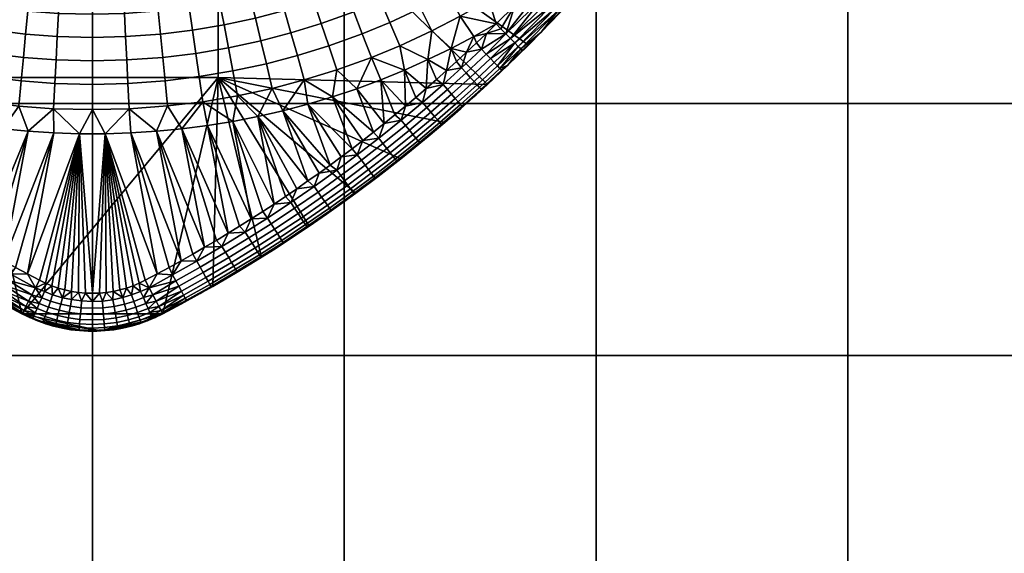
# Model space of a CAD drawing. Header units: millimetres. Extents: x -400 to 400, y -400 to 400.
# Tile 166 of 210: x -6 to 72, y 204 to 246. Entities that reach past the tile are written whole.
import ezdxf

# ---------------------------------------------------------------- set-up
doc = ezdxf.new("R2010")
doc.units = ezdxf.units.MM
doc.header["$MEASUREMENT"] = 0
doc.layers.add('Predefinito', color=7, linetype='Continuous')

msp = doc.modelspace()

# ---------------------------------------------------------------- meshes
at = {"layer": 'Predefinito'}
mesh = msp.add_polyface(dxfattribs=at)
corners = [(-19.95, 219.45, 488), (0, 219.45, 488), (0, 199.5, 488), (-19.95, 199.5, 488), (-19.95, 239.4, 488), (0, 239.4, 488), (-19.95, 259.35, 488), (0, 259.35, 488), (-19.95, 279.3, 488), (0, 279.3, 488), (-19.95, 299.25, 488), (0, 299.25, 488), (-39.9, 219.45, 488), (-39.9, 199.5, 488), (-39.9, 239.4, 488), (-39.9, 259.35, 488), (-39.9, 279.3, 488), (-39.9, 299.25, 488), (-59.85, 219.45, 488), (-59.85, 199.5, 488), (-59.85, 239.4, 488), (-59.85, 259.35, 488), (-59.85, 279.3, 488), (-59.85, 299.25, 488), (-79.8, 239.4, 488), (-79.8, 219.45, 488), (-79.8, 259.35, 488), (-79.8, 279.3, 488), (-79.8, 299.25, 488), (-19.95, 219.45, 500), (-19.95, 199.5, 500), (0, 199.5, 500), (0, 219.45, 500), (-19.95, 239.4, 500), (0, 239.4, 500), (-19.95, 259.35, 500), (0, 259.35, 500), (-19.95, 279.3, 500), (0, 279.3, 500), (-19.95, 299.25, 500), (0, 299.25, 500), (-39.9, 219.45, 500), (-39.9, 199.5, 500), (-39.9, 239.4, 500), (-39.9, 259.35, 500), (-39.9, 279.3, 500), (-39.9, 299.25, 500), (-59.85, 219.45, 500), (-59.85, 199.5, 500), (-59.85, 239.4, 500), (-59.85, 259.35, 500), (-59.85, 279.3, 500), (-59.85, 299.25, 500), (-79.8, 219.45, 500), (-79.8, 199.5, 500), (-79.8, 239.4, 500), (-79.8, 259.35, 500), (-79.8, 279.3, 500), (-79.8, 299.25, 500)]
mesh.append_faces([[corners[k] for k in face] for face in [(0, 1, 2, 3), (4, 5, 1, 0), (6, 7, 5, 4), (8, 9, 7, 6), (10, 11, 9, 8), (12, 0, 3, 13), (14, 4, 0, 12), (15, 6, 4, 14), (16, 8, 6, 15), (17, 10, 8, 16), (18, 12, 13, 19), (20, 14, 12, 18), (21, 15, 14, 20), (22, 16, 15, 21), (23, 17, 16, 22), (24, 20, 18, 25), (26, 21, 20, 24), (27, 22, 21, 26), (28, 23, 22, 27), (29, 30, 31, 32), (33, 29, 32, 34), (35, 33, 34, 36), (37, 35, 36, 38), (39, 37, 38, 40), (41, 42, 30, 29), (43, 41, 29, 33), (44, 43, 33, 35), (45, 44, 35, 37), (46, 45, 37, 39), (47, 48, 42, 41), (49, 47, 41, 43), (50, 49, 43, 44), (51, 50, 44, 45), (52, 51, 45, 46), (53, 54, 48, 47), (55, 53, 47, 49), (56, 55, 49, 50), (57, 56, 50, 51), (58, 57, 51, 52)]])
mesh = msp.add_polyface(dxfattribs=at)
corners = [(79.8, 219.45, 488), (99.75, 219.45, 488), (99.75, 199.5, 488), (79.8, 199.5, 488), (59.85, 219.45, 488), (59.85, 199.5, 488), (59.85, 239.4, 488), (79.8, 239.4, 488), (59.85, 259.35, 488), (79.8, 259.35, 488), (59.85, 279.3, 488), (79.8, 279.3, 488), (59.85, 299.25, 488), (79.8, 299.25, 488), (39.9, 219.45, 488), (39.9, 199.5, 488), (39.9, 239.4, 488), (39.9, 259.35, 488), (39.9, 279.3, 488), (39.9, 299.25, 488), (19.95, 219.45, 488), (19.95, 199.5, 488), (19.95, 239.4, 488), (19.95, 259.35, 488), (19.95, 279.3, 488), (19.95, 299.25, 488), (0, 219.45, 488), (0, 199.5, 488), (0, 239.4, 488), (0, 259.35, 488), (0, 279.3, 488), (0, 299.25, 488), (59.85, 219.45, 500), (59.85, 199.5, 500), (79.8, 199.5, 500), (79.8, 219.45, 500), (59.85, 239.4, 500), (79.8, 239.4, 500), (59.85, 259.35, 500), (79.8, 259.35, 500), (59.85, 279.3, 500), (79.8, 279.3, 500), (59.85, 299.25, 500), (79.8, 299.25, 500), (39.9, 219.45, 500), (39.9, 199.5, 500), (39.9, 239.4, 500), (39.9, 259.35, 500), (39.9, 279.3, 500), (39.9, 299.25, 500), (19.95, 219.45, 500), (19.95, 199.5, 500), (19.95, 239.4, 500), (19.95, 259.35, 500), (19.95, 279.3, 500), (0, 219.45, 500), (0, 199.5, 500), (0, 239.4, 500), (0, 259.35, 500), (0, 279.3, 500)]
mesh.append_faces([[corners[k] for k in face] for face in [(0, 1, 2, 3), (4, 0, 3, 5), (6, 7, 0, 4), (8, 9, 7, 6), (10, 11, 9, 8), (12, 13, 11, 10), (14, 4, 5, 15), (16, 6, 4, 14), (17, 8, 6, 16), (18, 10, 8, 17), (19, 12, 10, 18), (20, 14, 15, 21), (22, 16, 14, 20), (23, 17, 16, 22), (24, 18, 17, 23), (25, 19, 18, 24), (26, 20, 21, 27), (28, 22, 20, 26), (29, 23, 22, 28), (30, 24, 23, 29), (31, 25, 24, 30), (32, 33, 34, 35), (36, 32, 35, 37), (38, 36, 37, 39), (40, 38, 39, 41), (42, 40, 41, 43), (44, 45, 33, 32), (46, 44, 32, 36), (47, 46, 36, 38), (48, 47, 38, 40), (49, 48, 40, 42), (50, 51, 45, 44), (52, 50, 44, 46), (53, 52, 46, 47), (54, 53, 47, 48), (55, 56, 51, 50), (57, 55, 50, 52), (58, 57, 52, 53), (59, 58, 53, 54)]])
mesh = msp.add_polyface(dxfattribs=at)
corners = [(-7.749, 247.044, 474.798), (-8.014, 245.231, 475.223), (-10.441, 245.641, 475.223), (-10.095, 247.441, 474.798), (-7.484, 248.854, 474.278), (-9.75, 249.237, 474.278), (-7.235, 250.553, 473.697), (-9.426, 250.924, 473.697), (-5.644, 241.196, 475.797), (-5.835, 239.2, 475.951), (-8.843, 239.564, 475.951), (-8.553, 241.549, 475.797), (-5.465, 243.053, 475.556), (-8.283, 243.394, 475.556), (-5.288, 244.901, 475.223), (-5.113, 246.725, 474.798), (-4.938, 248.546, 474.278), (-4.774, 250.255, 473.697), (-4.611, 251.959, 473.025), (-6.987, 252.247, 473.025), (-2.969, 241.001, 475.797), (-3.069, 238.998, 475.951), (-2.875, 242.864, 475.556), (-2.782, 244.717, 475.223), (-2.69, 246.548, 474.798), (-2.598, 248.375, 474.278), (-2.511, 250.09, 473.697), (-2.425, 251.799, 473.025), (0, 240.926, 475.797), (0, 238.921, 475.951), (0, 242.791, 475.556), (0, 244.647, 475.223), (0, 246.481, 474.798), (0, 248.309, 474.278), (0, 250.027, 473.697), (0, 251.738, 473.025), (-9.114, 237.663, 476), (-7.099, 237.401, 476), (-5.076, 237.205, 476), (-3.048, 237.074, 476), (-1.016, 237.008, 476), (1.016, 237.008, 476), (2.902, 238.99, 475.951), (-1.016, 237.008, 476), (-5.135, 225.908, 476), (-3.048, 237.074, 476), (-7.023, 226.945, 476), (-5.076, 237.205, 476), (-8.894, 228.017, 476), (-7.099, 237.401, 476), (-10.747, 229.125, 476), (-9.114, 237.663, 476), (9.97, 261.557, 488), (-9.97, 261.557, 488), (-9.97, 241.465, 488), (9.97, 241.465, 488)]
mesh.append_faces([[corners[k] for k in face] for face in [(0, 1, 2, 3), (4, 0, 3, 5), (6, 4, 5, 7), (8, 9, 10, 11), (12, 8, 11, 13), (14, 12, 13, 1), (15, 14, 1, 0), (16, 15, 0, 4), (17, 16, 4, 6), (18, 17, 6, 19), (20, 21, 9, 8), (22, 20, 8, 12), (23, 22, 12, 14), (24, 23, 14, 15), (25, 24, 15, 16), (26, 25, 16, 17), (27, 26, 17, 18), (28, 29, 21, 20), (30, 28, 20, 22), (31, 30, 22, 23), (32, 31, 23, 24), (33, 32, 24, 25), (34, 33, 25, 26), (35, 34, 26, 27), (36, 10, 37, 37), (37, 9, 38, 38), (38, 21, 39, 39), (39, 21, 40, 40), (40, 29, 41, 41), (9, 37, 10, 10), (21, 38, 9, 9), (29, 40, 21, 21), (42, 41, 29, 29), (43, 44, 45, 45), (45, 46, 47, 47), (47, 48, 49, 49), (49, 50, 51, 51), (52, 53, 54, 55)]])
mesh = msp.add_polyface(dxfattribs=at)
corners = [(20.697, 246.667, 475.556), (21.372, 244.928, 475.797), (18.725, 243.972, 475.797), (18.133, 245.741, 475.556), (20.026, 248.397, 475.223), (17.545, 247.502, 475.223), (23.56, 245.828, 475.797), (24.36, 243.988, 475.951), (22.098, 243.058, 475.951), (22.816, 247.538, 475.556), (22.076, 249.24, 475.223), (21.345, 250.921, 474.798), (19.363, 250.106, 474.798), (20.616, 252.598, 474.278), (18.701, 251.811, 474.278), (19.931, 254.173, 473.697), (18.08, 253.412, 473.697), (19.248, 255.743, 473.025), (17.46, 255.008, 473.025), (25.999, 246.955, 475.797), (26.882, 245.154, 475.951), (25.178, 248.63, 475.556), (24.361, 250.297, 475.223), (23.555, 251.943, 474.798), (22.75, 253.585, 474.278), (21.994, 255.127, 473.697), (21.241, 256.664, 473.025), (20.536, 258.101, 472.308), (18.61, 257.21, 472.308), (28.184, 248.083, 475.797), (29.141, 246.32, 475.951), (27.294, 249.722, 475.556), (26.409, 251.353, 475.223), (25.534, 252.964, 474.798), (24.662, 254.572, 474.278), (23.842, 256.081, 473.697), (23.026, 257.585, 473.025), (29.423, 250.937, 475.556), (30.382, 249.338, 475.797), (28.468, 252.529, 475.223), (27.525, 254.101, 474.798), (26.585, 255.67, 474.278), (25.701, 257.143, 473.697), (24.821, 258.61, 473.025), (29.407, 255.284, 474.798), (30.414, 253.752, 475.223), (28.402, 256.812, 474.278), (27.458, 258.247, 473.697), (28.409, 243.769, 476), (31.285, 240.908, 488), (34.536, 244.032, 488), (9.97, 261.557, 488), (37.668, 247.276, 488), (40.676, 250.635, 488), (9.97, 241.465, 488)]
mesh.append_faces([[corners[k] for k in face] for face in [(0, 1, 2, 3), (4, 0, 3, 5), (6, 7, 8, 1), (9, 6, 1, 0), (10, 9, 0, 4), (11, 10, 4, 12), (13, 11, 12, 14), (15, 13, 14, 16), (17, 15, 16, 18), (19, 20, 7, 6), (21, 19, 6, 9), (22, 21, 9, 10), (23, 22, 10, 11), (24, 23, 11, 13), (25, 24, 13, 15), (26, 25, 15, 17), (27, 26, 17, 28), (29, 30, 20, 19), (31, 29, 19, 21), (32, 31, 21, 22), (33, 32, 22, 23), (34, 33, 23, 24), (35, 34, 24, 25), (36, 35, 25, 26), (37, 38, 29, 31), (39, 37, 31, 32), (40, 39, 32, 33), (41, 40, 33, 34), (42, 41, 34, 35), (43, 42, 35, 36), (44, 45, 39, 40), (46, 44, 40, 41), (47, 46, 41, 42), (30, 48, 20, 20), (49, 50, 51, 51), (50, 52, 51, 51), (52, 53, 51, 51), (51, 54, 49, 49)]])
mesh = msp.add_polyface(dxfattribs=at)
corners = [(2.719, 242.856, 475.556), (2.807, 240.993, 475.797), (0, 240.926, 475.797), (0, 242.791, 475.556), (2.63, 244.71, 475.223), (0, 244.647, 475.223), (2.543, 246.541, 474.798), (0, 246.481, 474.798), (2.456, 248.368, 474.278), (0, 248.309, 474.278), (2.375, 250.083, 473.697), (0, 250.027, 473.697), (2.293, 251.793, 473.025), (0, 251.738, 473.025), (2.217, 253.391, 472.308), (0, 253.339, 472.308), (2.14, 255.016, 471.485), (0, 254.965, 471.485), (2.072, 256.456, 470.671), (0, 256.407, 470.671), (5.581, 243.064, 475.556), (5.763, 241.208, 475.797), (5.4, 244.912, 475.223), (5.221, 246.736, 474.798), (5.043, 248.556, 474.278), (4.875, 250.265, 473.697), (4.708, 251.969, 473.025), (4.552, 253.561, 472.308), (4.394, 255.18, 471.485), (4.253, 256.615, 470.671), (8.452, 241.534, 475.797), (8.739, 239.549, 475.951), (5.959, 239.212, 475.951), (8.185, 243.38, 475.556), (7.919, 245.217, 475.223), (7.657, 247.031, 474.798), (7.395, 248.841, 474.278), (7.15, 250.541, 473.697), (6.905, 252.235, 473.025), (6.676, 253.819, 472.308), (6.443, 255.428, 471.485), (6.237, 256.855, 470.671), (10.776, 243.815, 475.556), (11.127, 241.984, 475.797), (10.426, 245.638, 475.223), (10.081, 247.439, 474.798), (9.736, 249.235, 474.278), (9.413, 250.921, 473.697), (9.09, 252.602, 473.025), (8.789, 254.174, 472.308), (8.483, 255.771, 471.485), (8.211, 257.187, 470.671), (10.169, 257.609, 470.671), (10.505, 256.207, 471.485)]
mesh.append_faces([[corners[k] for k in face] for face in [(0, 1, 2, 3), (4, 0, 3, 5), (6, 4, 5, 7), (8, 6, 7, 9), (10, 8, 9, 11), (12, 10, 11, 13), (14, 12, 13, 15), (16, 14, 15, 17), (18, 16, 17, 19), (20, 21, 1, 0), (22, 20, 0, 4), (23, 22, 4, 6), (24, 23, 6, 8), (25, 24, 8, 10), (26, 25, 10, 12), (27, 26, 12, 14), (28, 27, 14, 16), (29, 28, 16, 18), (30, 31, 32, 21), (33, 30, 21, 20), (34, 33, 20, 22), (35, 34, 22, 23), (36, 35, 23, 24), (37, 36, 24, 25), (38, 37, 25, 26), (39, 38, 26, 27), (40, 39, 27, 28), (41, 40, 28, 29), (42, 43, 30, 33), (44, 42, 33, 34), (45, 44, 34, 35), (46, 45, 35, 36), (47, 46, 36, 37), (48, 47, 37, 38), (49, 48, 38, 39), (50, 49, 39, 40), (51, 50, 40, 41), (52, 53, 50, 51)]])
mesh = msp.add_polyface(dxfattribs=at)
corners = [(11.127, 241.984, 475.797), (11.505, 240.014, 475.951), (8.739, 239.549, 475.951), (8.452, 241.534, 475.797), (13.78, 242.556, 475.797), (14.248, 240.605, 475.951), (13.345, 244.369, 475.556), (10.776, 243.815, 475.556), (12.912, 246.174, 475.223), (10.426, 245.638, 475.223), (12.484, 247.957, 474.798), (10.081, 247.439, 474.798), (12.058, 249.735, 474.278), (9.736, 249.235, 474.278), (11.657, 251.405, 473.697), (9.413, 250.921, 473.697), (11.258, 253.07, 473.025), (9.09, 252.602, 473.025), (10.884, 254.626, 472.308), (8.789, 254.174, 472.308), (10.505, 256.207, 471.485), (8.483, 255.771, 471.485), (16.235, 243.201, 475.797), (16.786, 241.272, 475.951), (15.723, 244.994, 475.556), (15.212, 246.779, 475.223), (14.709, 248.541, 474.798), (14.206, 250.3, 474.278), (13.734, 251.951, 473.697), (13.264, 253.597, 473.025), (12.824, 255.135, 472.308), (12.377, 256.699, 471.485), (18.725, 243.972, 475.797), (19.36, 242.07, 475.951), (18.133, 245.741, 475.556), (17.545, 247.502, 475.223), (16.964, 249.24, 474.798), (16.384, 250.975, 474.278), (15.84, 252.604, 473.697), (15.297, 254.227, 473.025), (14.79, 255.745, 472.308), (14.275, 257.287, 471.485), (19.363, 250.106, 474.798), (20.026, 248.397, 475.223), (18.701, 251.811, 474.278), (18.08, 253.412, 473.697), (17.46, 255.008, 473.025), (16.881, 256.5, 472.308), (16.293, 258.016, 471.485), (18.61, 257.21, 472.308), (19.248, 255.743, 473.025), (17.061, 239.354, 476), (19.008, 239.936, 476), (15.096, 238.835, 476)]
mesh.append_faces([[corners[k] for k in face] for face in [(0, 1, 2, 3), (4, 5, 1, 0), (6, 4, 0, 7), (8, 6, 7, 9), (10, 8, 9, 11), (12, 10, 11, 13), (14, 12, 13, 15), (16, 14, 15, 17), (18, 16, 17, 19), (20, 18, 19, 21), (22, 23, 5, 4), (24, 22, 4, 6), (25, 24, 6, 8), (26, 25, 8, 10), (27, 26, 10, 12), (28, 27, 12, 14), (29, 28, 14, 16), (30, 29, 16, 18), (31, 30, 18, 20), (32, 33, 23, 22), (34, 32, 22, 24), (35, 34, 24, 25), (36, 35, 25, 26), (37, 36, 26, 27), (38, 37, 27, 28), (39, 38, 28, 29), (40, 39, 29, 30), (41, 40, 30, 31), (42, 43, 35, 36), (44, 42, 36, 37), (45, 44, 37, 38), (46, 45, 38, 39), (47, 46, 39, 40), (48, 47, 40, 41), (49, 50, 46, 47), (51, 23, 52, 52), (23, 53, 5, 5), (33, 52, 23, 23)]])
mesh = msp.add_polyface(dxfattribs=at)
corners = [(30.382, 249.338, 475.797), (31.414, 247.618, 475.951), (29.141, 246.32, 475.951), (28.184, 248.083, 475.797), (31.976, 245.718, 476), (33.46, 247.159, 475.997), (28.409, 243.769, 476), (30.208, 244.715, 476), (33.561, 248.967, 475.951), (31.976, 245.718, 476), (31.206, 244.965, 476), (30.208, 244.715, 476), (30.43, 244.22, 476), (37.668, 247.276, 488), (34.536, 244.032, 488), (35.552, 245.057, 478.997), (34.083, 243.583, 479), (36.994, 246.558, 478.99), (38.411, 248.082, 478.978), (39.801, 249.632, 478.963), (39.593, 249.733, 477.827), (36.864, 246.752, 477.84), (36.662, 246.939, 477.327), (39.389, 249.908, 477.318), (39.721, 249.626, 478.387), (36.99, 246.636, 478.406), (31.976, 245.718, 476), (33.46, 247.159, 475.997), (32.359, 245.329, 476.05), (34.91, 248.62, 475.99), (35.323, 248.195, 476.063), (38.411, 248.082, 478.978), (36.994, 246.558, 478.99), (35.552, 245.057, 478.997), (34.048, 243.618, 478.454), (33.935, 243.733, 477.896), (33.739, 243.931, 477.358), (33.466, 244.208, 476.879), (33.129, 244.549, 476.489), (36.397, 247.186, 476.881), (32.751, 244.932, 476.211), (35.703, 247.837, 476.232), (36.07, 247.493, 476.508), (31.206, 244.965, 476), (31.976, 245.718, 476), (32.359, 245.329, 476.05), (32.751, 244.932, 476.211), (31.193, 243.321, 476.241), (30.825, 243.708, 476.07)]
mesh.append_faces([[corners[k] for k in face] for face in [(0, 1, 2, 3), (4, 1, 5, 5), (6, 2, 7, 7), (7, 2, 4, 4), (1, 4, 2, 2), (8, 5, 1, 1), (9, 10, 11, 11), (12, 11, 10, 10), (13, 14, 15, 15), (16, 15, 14, 14), (15, 17, 13, 13), (17, 18, 13, 13), (18, 19, 13, 13), (20, 21, 22, 23), (24, 25, 21, 20), (26, 27, 28, 28), (27, 29, 30, 30), (31, 32, 25, 25), (32, 33, 25, 25), (34, 35, 33, 33), (35, 36, 21, 21), (36, 37, 22, 22), (37, 38, 39, 39), (38, 40, 41, 41), (40, 28, 27, 27), (30, 41, 40, 40), (41, 42, 38, 38), (42, 39, 38, 38), (39, 22, 37, 37), (22, 21, 36, 36), (25, 24, 31, 31), (21, 25, 33, 33), (27, 30, 40, 40), (33, 35, 21, 21), (43, 44, 45, 45), (45, 46, 43, 43), (47, 48, 46, 46), (48, 43, 46, 46)]])
mesh = msp.add_polyface(dxfattribs=at)
corners = [(21.372, 244.928, 475.797), (22.098, 243.058, 475.951), (19.36, 242.07, 475.951), (18.725, 243.972, 475.797), (19.008, 239.936, 476), (20.936, 240.58, 476), (22.842, 241.287, 476), (24.724, 242.054, 476), (24.36, 243.988, 475.951), (26.58, 242.882, 476), (26.882, 245.154, 475.951), (28.409, 243.769, 476), (30.208, 244.715, 476), (29.645, 243.481, 476), (28.409, 243.769, 476), (28.056, 242.023, 476), (26.58, 242.882, 476), (26.438, 240.594, 476), (24.724, 242.054, 476), (24.793, 239.194, 476), (22.842, 241.287, 476), (23.121, 237.824, 476), (20.936, 240.58, 476), (22.276, 237.15, 476), (19.008, 239.936, 476), (23.96, 238.505, 476), (25.619, 239.89, 476), (27.25, 241.305, 476), (28.854, 242.748, 476), (27.918, 237.909, 488), (31.285, 240.908, 488), (9.97, 241.465, 488), (28.128, 240.51, 476.241), (26.498, 239.093, 476.241), (26.151, 239.499, 476.07), (27.774, 240.91, 476.07), (28.458, 240.138, 476.511), (26.821, 238.715, 476.511), (28.747, 239.811, 476.868), (27.104, 238.382, 476.868), (29.603, 241.837, 476.241), (29.242, 242.232, 476.07), (29.938, 241.471, 476.511), (30.233, 241.149, 476.868), (24.793, 239.194, 476), (25.619, 239.89, 476), (26.438, 240.594, 476), (27.25, 241.305, 476), (28.056, 242.023, 476), (28.854, 242.748, 476), (29.645, 243.481, 476)]
mesh.append_faces([[corners[k] for k in face] for face in [(0, 1, 2, 3), (4, 2, 5, 5), (5, 1, 6, 6), (6, 1, 7, 7), (7, 8, 9, 9), (9, 10, 11, 11), (1, 5, 2, 2), (8, 7, 1, 1), (10, 9, 8, 8), (12, 13, 14, 14), (14, 15, 16, 16), (16, 17, 18, 18), (18, 19, 20, 20), (20, 21, 22, 22), (22, 23, 24, 24), (21, 20, 25, 25), (25, 20, 19, 19), (19, 18, 26, 26), (26, 18, 17, 17), (17, 16, 27, 27), (27, 16, 15, 15), (15, 14, 28, 28), (28, 14, 13, 13), (29, 30, 31, 31), (32, 33, 34, 35), (36, 37, 33, 32), (38, 39, 37, 36), (40, 32, 35, 41), (42, 36, 32, 40), (43, 38, 36, 42), (44, 45, 34, 34), (45, 46, 34, 34), (46, 47, 35, 35), (47, 48, 35, 35), (48, 49, 41, 41), (49, 50, 41, 41), (35, 34, 46, 46), (41, 35, 48, 48)]])
mesh = msp.add_polyface(dxfattribs=at)
corners = [(29.645, 243.481, 476), (30.208, 244.715, 476), (30.43, 244.22, 476), (34.536, 244.032, 488), (31.285, 240.908, 488), (32.874, 242.406, 479), (27.918, 237.909, 488), (29.148, 238.979, 479), (30.406, 240.104, 479), (31.648, 241.246, 479), (34.083, 243.583, 479), (35.552, 245.057, 478.997), (34.083, 243.583, 479), (34.048, 243.618, 478.454), (30.474, 240.886, 477.294), (28.984, 239.544, 477.294), (28.747, 239.811, 476.868), (30.233, 241.149, 476.868), (30.663, 240.68, 477.794), (29.169, 239.335, 477.794), (30.788, 240.543, 478.369), (29.292, 239.196, 478.369), (31.193, 243.321, 476.241), (29.603, 241.837, 476.241), (29.242, 242.232, 476.07), (30.825, 243.708, 476.07), (31.535, 242.961, 476.511), (29.938, 241.471, 476.511), (31.836, 242.644, 476.868), (32.081, 242.385, 477.294), (32.274, 242.183, 477.794), (32.402, 242.048, 478.369), (29.645, 243.481, 476), (30.43, 244.22, 476), (31.206, 244.965, 476), (34.083, 243.583, 479), (32.874, 242.406, 479), (34.048, 243.618, 478.454), (31.648, 241.246, 479), (30.406, 240.104, 479), (29.148, 238.979, 479), (32.751, 244.932, 476.211), (33.129, 244.549, 476.489), (33.466, 244.208, 476.879), (33.739, 243.931, 477.358), (33.935, 243.733, 477.896)]
mesh.append_faces([[corners[k] for k in face] for face in [(0, 1, 2, 2), (3, 4, 5, 5), (4, 6, 7, 7), (7, 8, 4, 4), (8, 9, 4, 4), (9, 5, 4, 4), (5, 10, 3, 3), (11, 12, 13, 13), (14, 15, 16, 17), (18, 19, 15, 14), (20, 21, 19, 18), (22, 23, 24, 25), (26, 27, 23, 22), (28, 17, 27, 26), (29, 14, 17, 28), (30, 18, 14, 29), (31, 20, 18, 30), (32, 33, 25, 25), (33, 34, 25, 25), (35, 36, 37, 37), (36, 38, 31, 31), (38, 39, 20, 20), (39, 40, 21, 21), (41, 42, 22, 22), (42, 43, 26, 26), (43, 44, 29, 29), (44, 45, 30, 30), (45, 37, 36, 36), (21, 20, 39, 39), (25, 24, 32, 32), (26, 22, 42, 42), (28, 26, 43, 43), (29, 28, 43, 43), (30, 29, 44, 44), (20, 31, 38, 38), (31, 30, 36, 36), (30, 45, 36, 36)]])
mesh = msp.add_polyface(dxfattribs=at)
corners = [(1.016, 237.008, 476), (0, 224.372, 476), (-1.016, 237.008, 476), (-4.184, 225.404, 476), (-3.711, 225.173, 476), (-3.219, 224.967, 476), (-2.71, 224.79, 476), (-2.186, 224.641, 476), (-1.65, 224.525, 476), (-1.105, 224.44, 476), (-0.554, 224.389, 476), (0.554, 224.389, 476), (1.105, 224.44, 476), (-14.394, 231.444, 476), (-11.121, 237.989, 476), (-13.49, 230.852, 476), (-12.581, 230.267, 476), (-9.114, 237.663, 476), (-11.666, 229.692, 476), (-10.747, 229.125, 476), (-7.099, 237.401, 476), (-9.823, 228.567, 476), (-8.894, 228.017, 476), (-5.076, 237.205, 476), (-7.961, 227.477, 476), (-7.023, 226.945, 476), (-3.048, 237.074, 476), (-6.081, 226.422, 476), (-5.135, 225.908, 476), (-13.381, 227.226, 488), (-9.522, 224.914, 488), (-9.97, 241.465, 488), (-5.579, 222.748, 488), (9.97, 241.465, 488), (-12.407, 228.766, 476.241), (-14.305, 229.978, 476.241), (-14.014, 230.425, 476.07), (-12.124, 229.22, 476.07), (-10.516, 227.609, 476.241), (-10.242, 228.068, 476.07), (-10.772, 227.183, 476.511), (-12.67, 228.345, 476.511), (-10.996, 226.808, 476.868), (-12.902, 227.974, 476.868), (-12.905, 226.93, 479), (-14.334, 227.827, 479), (-13.337, 227.277, 478.369), (-12.581, 230.267, 476), (-11.666, 229.692, 476), (-10.747, 229.125, 476), (-9.823, 228.567, 476), (-8.894, 228.017, 476), (-7.961, 227.477, 476), (-8.336, 226.95, 476.07)]
mesh.append_faces([[corners[k] for k in face] for face in [(0, 1, 2, 2), (3, 2, 4, 4), (4, 2, 5, 5), (5, 2, 6, 6), (6, 2, 7, 7), (7, 2, 8, 8), (8, 2, 9, 9), (9, 2, 10, 10), (10, 2, 1, 1), (1, 0, 11, 11), (11, 0, 12, 12), (13, 14, 15, 15), (15, 14, 16, 16), (16, 17, 18, 18), (18, 17, 19, 19), (19, 20, 21, 21), (21, 20, 22, 22), (22, 23, 24, 24), (24, 23, 25, 25), (25, 26, 27, 27), (27, 26, 28, 28), (28, 2, 3, 3), (29, 30, 31, 31), (30, 32, 31, 31), (33, 31, 32, 32), (34, 35, 36, 37), (38, 34, 37, 39), (40, 41, 34, 38), (42, 43, 41, 40), (44, 45, 46, 46), (47, 48, 37, 37), (48, 49, 37, 37), (49, 50, 39, 39), (50, 51, 39, 39), (51, 52, 53, 53), (37, 36, 47, 47), (39, 37, 49, 49), (53, 39, 51, 51)]])
mesh = msp.add_polyface(dxfattribs=at)
corners = [(4.184, 225.404, 476), (1.016, 237.008, 476), (5.135, 225.908, 476), (1.105, 224.44, 476), (1.65, 224.525, 476), (2.186, 224.641, 476), (2.71, 224.79, 476), (3.219, 224.967, 476), (3.711, 225.173, 476), (5.579, 222.748, 488), (9.97, 241.465, 488), (-5.579, 222.748, 488), (4.184, 225.404, 476), (5.135, 225.908, 476), (4.495, 224.813, 476.075), (1.721, 223.341, 476.241), (0.838, 223.229, 476.241), (0.794, 223.762, 476.07), (1.631, 223.868, 476.07), (1.805, 222.852, 476.511), (0.879, 222.734, 476.511), (2.551, 223.519, 476.241), (2.417, 224.037, 476.07), (2.675, 223.038, 476.511), (3.275, 223.736, 476.241), (3.103, 224.242, 476.07), (3.435, 223.266, 476.511), (3.576, 222.852, 476.868), (2.785, 222.616, 476.868), (4.037, 224.03, 476.241), (3.825, 224.52, 476.07), (4.234, 223.574, 476.511), (4.408, 223.173, 476.868), (1.105, 224.44, 476), (1.65, 224.525, 476), (2.186, 224.641, 476), (2.71, 224.79, 476), (3.219, 224.967, 476), (3.711, 225.173, 476), (4.184, 225.404, 476), (4.495, 224.813, 476.075), (4.789, 224.251, 476.297), (5.054, 223.748, 476.655), (5.275, 223.327, 477.13), (5.441, 223.011, 477.698), (4.549, 222.845, 477.294)]
mesh.append_faces([[corners[k] for k in face] for face in [(0, 1, 2, 2), (3, 1, 4, 4), (4, 1, 5, 5), (5, 1, 6, 6), (6, 1, 7, 7), (7, 1, 8, 8), (8, 1, 0, 0), (9, 10, 11, 11), (12, 13, 14, 14), (15, 16, 17, 18), (19, 20, 16, 15), (21, 15, 18, 22), (23, 19, 15, 21), (24, 21, 22, 25), (26, 23, 21, 24), (27, 28, 23, 26), (29, 24, 25, 30), (31, 26, 24, 29), (32, 27, 26, 31), (33, 34, 18, 18), (34, 35, 22, 22), (35, 36, 22, 22), (36, 37, 25, 25), (37, 38, 30, 30), (38, 39, 40, 40), (40, 41, 29, 29), (41, 42, 31, 31), (42, 43, 32, 32), (43, 44, 45, 45), (18, 17, 33, 33), (22, 18, 34, 34), (25, 22, 36, 36), (30, 25, 37, 37), (29, 30, 40, 40), (31, 29, 41, 41), (32, 31, 42, 42), (45, 32, 43, 43), (30, 38, 40, 40)]])
mesh = msp.add_polyface(dxfattribs=at)
corners = [(2.807, 240.993, 475.797), (2.902, 238.99, 475.951), (0, 238.921, 475.951), (0, 240.926, 475.797), (5.763, 241.208, 475.797), (5.959, 239.212, 475.951), (1.016, 237.008, 476), (3.048, 237.074, 476), (5.076, 237.205, 476), (7.099, 237.401, 476), (8.739, 239.549, 475.951), (9.114, 237.663, 476), (11.121, 237.989, 476), (11.505, 240.014, 475.951), (13.115, 238.38, 476), (14.248, 240.605, 475.951), (13.115, 238.38, 476), (14.394, 231.444, 476), (11.121, 237.989, 476), (12.581, 230.267, 476), (9.114, 237.663, 476), (10.747, 229.125, 476), (7.099, 237.401, 476), (8.894, 228.017, 476), (5.076, 237.205, 476), (7.023, 226.945, 476), (3.048, 237.074, 476), (5.135, 225.908, 476), (1.016, 237.008, 476), (6.081, 226.422, 476), (7.961, 227.477, 476), (9.823, 228.567, 476), (11.666, 229.692, 476), (13.49, 230.852, 476), (5.579, 222.748, 488), (9.531, 224.919, 488), (9.97, 241.465, 488), (13.399, 227.237, 488), (17.176, 229.698, 488), (14.157, 229.881, 476.241), (12.398, 228.76, 476.241), (12.115, 229.214, 476.07), (13.866, 230.329, 476.07), (14.428, 229.464, 476.511), (12.661, 228.339, 476.511), (10.747, 229.125, 476), (11.666, 229.692, 476), (12.581, 230.267, 476), (13.49, 230.852, 476)]
mesh.append_faces([[corners[k] for k in face] for face in [(0, 1, 2, 3), (4, 5, 1, 0), (6, 1, 7, 7), (7, 1, 8, 8), (8, 5, 9, 9), (9, 10, 11, 11), (11, 10, 12, 12), (12, 13, 14, 14), (5, 8, 1, 1), (10, 9, 5, 5), (13, 12, 10, 10), (15, 14, 13, 13), (16, 17, 18, 18), (18, 19, 20, 20), (20, 21, 22, 22), (22, 23, 24, 24), (24, 25, 26, 26), (26, 27, 28, 28), (27, 26, 29, 29), (29, 26, 25, 25), (25, 24, 30, 30), (30, 24, 23, 23), (23, 22, 31, 31), (31, 22, 21, 21), (21, 20, 32, 32), (32, 20, 19, 19), (19, 18, 33, 33), (33, 18, 17, 17), (34, 35, 36, 36), (35, 37, 36, 36), (37, 38, 36, 36), (39, 40, 41, 42), (43, 44, 40, 39), (45, 46, 41, 41), (46, 47, 41, 41), (47, 48, 42, 42), (42, 41, 47, 47)]])
mesh = msp.add_polyface(dxfattribs=at)
corners = [(13.115, 238.38, 476), (14.248, 240.605, 475.951), (15.096, 238.835, 476), (16.786, 241.272, 475.951), (17.061, 239.354, 476), (19.008, 239.936, 476), (20.566, 235.826, 476), (17.061, 239.354, 476), (18.831, 234.533, 476), (15.096, 238.835, 476), (17.073, 233.273, 476), (13.115, 238.38, 476), (14.394, 231.444, 476), (15.292, 232.045, 476), (16.185, 232.655, 476), (17.955, 233.899, 476), (15.75, 228.745, 479), (17.153, 229.682, 479), (17.176, 229.698, 488), (18.542, 230.639, 479), (17.176, 229.698, 488), (20.859, 232.3, 488), (9.97, 241.465, 488), (24.441, 235.038, 488), (27.918, 237.909, 488), (16.013, 231.111, 476.241), (14.157, 229.881, 476.241), (13.866, 230.329, 476.07), (15.713, 231.554, 476.07), (16.291, 230.7, 476.511), (14.428, 229.464, 476.511), (16.536, 230.338, 476.868), (14.666, 229.098, 476.868), (16.736, 230.043, 477.294), (14.86, 228.799, 477.294), (16.892, 229.811, 477.794), (15.012, 228.565, 477.794), (16.996, 229.657, 478.369), (15.113, 228.409, 478.369), (17.875, 232.398, 476.241), (17.567, 232.834, 476.07), (18.161, 231.992, 476.511), (18.413, 231.635, 476.868), (18.619, 231.343, 477.294), (18.779, 231.115, 477.794), (18.887, 230.963, 478.369), (13.49, 230.852, 476), (14.394, 231.444, 476), (15.292, 232.045, 476), (16.185, 232.655, 476), (17.073, 233.273, 476), (17.955, 233.899, 476), (18.542, 230.639, 479), (17.153, 229.682, 479), (15.75, 228.745, 479), (19.359, 234.122, 476.07)]
mesh.append_faces([[corners[k] for k in face] for face in [(0, 1, 2, 2), (2, 3, 4, 4), (5, 6, 7, 7), (7, 8, 9, 9), (9, 10, 11, 11), (12, 11, 13, 13), (13, 11, 14, 14), (14, 11, 10, 10), (10, 9, 15, 15), (15, 9, 8, 8), (16, 17, 18, 18), (17, 19, 18, 18), (20, 21, 22, 22), (21, 23, 22, 22), (23, 24, 22, 22), (25, 26, 27, 28), (29, 30, 26, 25), (31, 32, 30, 29), (33, 34, 32, 31), (35, 36, 34, 33), (37, 38, 36, 35), (39, 25, 28, 40), (41, 29, 25, 39), (42, 31, 29, 41), (43, 33, 31, 42), (44, 35, 33, 43), (45, 37, 35, 44), (46, 47, 27, 27), (47, 48, 28, 28), (48, 49, 28, 28), (49, 50, 40, 40), (50, 51, 40, 40), (52, 53, 37, 37), (53, 54, 37, 37), (28, 27, 47, 47), (40, 28, 49, 49), (37, 45, 52, 52), (55, 40, 51, 51)]])
mesh = msp.add_polyface(dxfattribs=at)
corners = [(18.831, 234.533, 476), (17.061, 239.354, 476), (19.701, 235.175, 476), (20.566, 235.826, 476), (19.008, 239.936, 476), (21.424, 236.484, 476), (22.276, 237.15, 476), (20.936, 240.58, 476), (23.121, 237.824, 476), (24.441, 235.038, 488), (20.859, 232.3, 488), (22.629, 233.626, 479), (17.176, 229.698, 488), (18.542, 230.639, 479), (19.919, 231.616, 479), (21.281, 232.611, 479), (19.675, 233.692, 476.241), (17.875, 232.398, 476.241), (17.567, 232.834, 476.07), (19.359, 234.122, 476.07), (19.969, 233.291, 476.511), (18.161, 231.992, 476.511), (20.227, 232.939, 476.868), (18.413, 231.635, 476.868), (20.438, 232.651, 477.294), (18.619, 231.343, 477.294), (20.603, 232.426, 477.794), (18.779, 231.115, 477.794), (20.713, 232.276, 478.369), (18.887, 230.963, 478.369), (21.308, 234.911, 476.241), (20.985, 235.337, 476.07), (21.609, 234.516, 476.511), (21.873, 234.168, 476.868), (22.089, 233.884, 477.294), (22.258, 233.662, 477.794), (22.371, 233.514, 478.369), (23.017, 236.235, 476.241), (22.686, 236.655, 476.07), (23.325, 235.845, 476.511), (23.596, 235.502, 476.868), (17.955, 233.899, 476), (18.831, 234.533, 476), (19.701, 235.175, 476), (20.566, 235.826, 476), (21.424, 236.484, 476), (22.276, 237.15, 476), (22.629, 233.626, 479), (21.281, 232.611, 479), (19.919, 231.616, 479), (18.542, 230.639, 479)]
mesh.append_faces([[corners[k] for k in face] for face in [(0, 1, 2, 2), (2, 1, 3, 3), (3, 4, 5, 5), (5, 4, 6, 6), (6, 7, 8, 8), (9, 10, 11, 11), (10, 12, 13, 13), (13, 14, 10, 10), (14, 15, 10, 10), (15, 11, 10, 10), (16, 17, 18, 19), (20, 21, 17, 16), (22, 23, 21, 20), (24, 25, 23, 22), (26, 27, 25, 24), (28, 29, 27, 26), (30, 16, 19, 31), (32, 20, 16, 30), (33, 22, 20, 32), (34, 24, 22, 33), (35, 26, 24, 34), (36, 28, 26, 35), (37, 30, 31, 38), (39, 32, 30, 37), (40, 33, 32, 39), (41, 42, 19, 19), (42, 43, 19, 19), (43, 44, 31, 31), (44, 45, 31, 31), (45, 46, 38, 38), (47, 48, 36, 36), (48, 49, 28, 28), (49, 50, 29, 29), (29, 28, 49, 49), (31, 19, 43, 43), (28, 36, 48, 48), (38, 31, 45, 45)]])
mesh = msp.add_polyface(dxfattribs=at)
corners = [(27.918, 237.909, 488), (24.441, 235.038, 488), (26.586, 236.783, 479), (22.629, 233.626, 479), (23.963, 234.66, 479), (25.282, 235.712, 479), (27.875, 237.872, 479), (29.148, 238.979, 479), (23.816, 235.223, 477.294), (22.089, 233.884, 477.294), (21.873, 234.168, 476.868), (23.596, 235.502, 476.868), (23.989, 235.003, 477.794), (22.258, 233.662, 477.794), (24.105, 234.857, 478.369), (22.371, 233.514, 478.369), (24.799, 237.67, 476.241), (23.017, 236.235, 476.241), (22.686, 236.655, 476.07), (24.459, 238.083, 476.07), (25.114, 237.286, 476.511), (23.325, 235.845, 476.511), (25.391, 236.948, 476.868), (25.618, 236.673, 477.294), (25.795, 236.457, 477.794), (25.913, 236.313, 478.369), (26.498, 239.093, 476.241), (26.151, 239.499, 476.07), (26.821, 238.715, 476.511), (27.104, 238.382, 476.868), (27.335, 238.111, 477.294), (27.517, 237.899, 477.794), (27.638, 237.757, 478.369), (28.984, 239.544, 477.294), (28.747, 239.811, 476.868), (29.169, 239.335, 477.794), (29.292, 239.196, 478.369), (22.276, 237.15, 476), (23.121, 237.824, 476), (23.96, 238.505, 476), (24.793, 239.194, 476), (29.148, 238.979, 479), (27.875, 237.872, 479), (26.586, 236.783, 479), (25.282, 235.712, 479), (23.963, 234.66, 479), (22.629, 233.626, 479)]
mesh.append_faces([[corners[k] for k in face] for face in [(0, 1, 2, 2), (3, 4, 1, 1), (4, 5, 1, 1), (5, 2, 1, 1), (2, 6, 0, 0), (6, 7, 0, 0), (8, 9, 10, 11), (12, 13, 9, 8), (14, 15, 13, 12), (16, 17, 18, 19), (20, 21, 17, 16), (22, 11, 21, 20), (23, 8, 11, 22), (24, 12, 8, 23), (25, 14, 12, 24), (26, 16, 19, 27), (28, 20, 16, 26), (29, 22, 20, 28), (30, 23, 22, 29), (31, 24, 23, 30), (32, 25, 24, 31), (33, 30, 29, 34), (35, 31, 30, 33), (36, 32, 31, 35), (37, 38, 18, 18), (38, 39, 19, 19), (39, 40, 19, 19), (41, 42, 36, 36), (42, 43, 32, 32), (43, 44, 25, 25), (44, 45, 14, 14), (45, 46, 14, 14), (15, 14, 46, 46), (19, 18, 38, 38), (14, 25, 44, 44), (27, 19, 40, 40), (25, 32, 43, 43), (32, 36, 42, 42)]])
mesh = msp.add_polyface(dxfattribs=at)
corners = [(17.176, 229.698, 488), (13.399, 227.237, 488), (15.75, 228.745, 479), (9.531, 224.919, 488), (11.463, 226.052, 479), (10.01, 225.195, 479), (12.905, 226.93, 479), (14.334, 227.827, 479), (5.579, 222.748, 483.5), (9.403, 224.923, 478.369), (7.448, 223.827, 478.369), (7.359, 223.99, 477.794), (9.311, 225.084, 477.794), (10.542, 227.625, 476.241), (8.531, 226.446, 476.241), (8.265, 226.91, 476.07), (10.267, 228.083, 476.07), (10.797, 227.198, 476.511), (8.778, 226.015, 476.511), (11.022, 226.824, 476.868), (8.995, 225.636, 476.868), (11.205, 226.518, 477.294), (9.172, 225.327, 477.294), (11.348, 226.278, 477.794), (11.444, 226.119, 478.369), (12.398, 228.76, 476.241), (12.115, 229.214, 476.07), (12.661, 228.339, 476.511), (12.892, 227.969, 476.868), (13.081, 227.666, 477.294), (13.229, 227.429, 477.794), (13.328, 227.271, 478.369), (14.666, 229.098, 476.868), (14.428, 229.464, 476.511), (14.86, 228.799, 477.294), (15.012, 228.565, 477.794), (15.113, 228.409, 478.369), (8.894, 228.017, 476), (9.823, 228.567, 476), (10.747, 229.125, 476), (15.75, 228.745, 479), (14.334, 227.827, 479), (12.905, 226.93, 479), (11.463, 226.052, 479), (10.01, 225.195, 479), (8.545, 224.359, 479), (16.996, 229.657, 478.369)]
mesh.append_faces([[corners[k] for k in face] for face in [(0, 1, 2, 2), (1, 3, 4, 4), (5, 4, 3, 3), (4, 6, 1, 1), (6, 7, 1, 1), (7, 2, 1, 1), (3, 8, 5, 5), (9, 10, 11, 12), (13, 14, 15, 16), (17, 18, 14, 13), (19, 20, 18, 17), (21, 22, 20, 19), (23, 12, 22, 21), (24, 9, 12, 23), (25, 13, 16, 26), (27, 17, 13, 25), (28, 19, 17, 27), (29, 21, 19, 28), (30, 23, 21, 29), (31, 24, 23, 30), (32, 28, 27, 33), (34, 29, 28, 32), (35, 30, 29, 34), (36, 31, 30, 35), (37, 38, 16, 16), (38, 39, 16, 16), (40, 41, 36, 36), (41, 42, 31, 31), (42, 43, 24, 24), (43, 44, 24, 24), (44, 45, 9, 9), (10, 9, 45, 45), (16, 15, 37, 37), (9, 24, 44, 44), (26, 16, 39, 39), (24, 31, 42, 42), (31, 36, 41, 41), (36, 46, 40, 40)]])
mesh = msp.add_polyface(dxfattribs=at)
corners = [(-5.579, 222.748, 488), (-9.522, 224.914, 488), (-5.579, 222.748, 483.5), (-13.381, 227.226, 488), (-11.463, 226.052, 479), (-14.334, 227.827, 479), (-12.905, 226.93, 479), (-10.01, 225.195, 479), (-8.545, 224.359, 479), (-7.067, 223.543, 479), (-11.179, 226.503, 477.294), (-13.091, 227.672, 477.294), (-12.902, 227.974, 476.868), (-10.996, 226.808, 476.868), (-11.323, 226.263, 477.794), (-13.239, 227.435, 477.794), (-11.418, 226.103, 478.369), (-13.337, 227.277, 478.369), (-8.602, 226.487, 476.241), (-10.516, 227.609, 476.241), (-10.242, 228.068, 476.07), (-8.336, 226.95, 476.07), (-8.849, 226.056, 476.511), (-10.772, 227.183, 476.511), (-9.067, 225.677, 476.868), (-9.244, 225.368, 477.294), (-9.383, 225.126, 477.794), (-9.476, 224.964, 478.369), (-6.706, 225.422, 476.241), (-6.449, 225.891, 476.07), (-6.945, 224.987, 476.511), (-7.156, 224.604, 476.868), (-7.327, 224.292, 477.294), (-7.462, 224.047, 477.794), (-7.552, 223.884, 478.369), (-7.067, 223.543, 479), (-8.545, 224.359, 479), (-10.01, 225.195, 479), (-11.463, 226.052, 479), (-12.905, 226.93, 479), (-7.961, 227.477, 476), (-7.023, 226.945, 476), (-6.081, 226.422, 476), (-5.441, 223.011, 477.698), (-5.544, 222.814, 478.332)]
mesh.append_faces([[corners[k] for k in face] for face in [(0, 1, 2, 2), (1, 3, 4, 4), (5, 6, 3, 3), (6, 4, 3, 3), (4, 7, 1, 1), (7, 8, 2, 2), (8, 9, 2, 2), (2, 1, 7, 7), (10, 11, 12, 13), (14, 15, 11, 10), (16, 17, 15, 14), (18, 19, 20, 21), (22, 23, 19, 18), (24, 13, 23, 22), (25, 10, 13, 24), (26, 14, 10, 25), (27, 16, 14, 26), (28, 18, 21, 29), (30, 22, 18, 28), (31, 24, 22, 30), (32, 25, 24, 31), (33, 26, 25, 32), (34, 27, 26, 33), (35, 36, 34, 34), (36, 37, 27, 27), (37, 38, 16, 16), (38, 39, 16, 16), (40, 41, 21, 21), (41, 42, 29, 29), (43, 44, 33, 33), (17, 16, 39, 39), (16, 27, 37, 37), (29, 21, 41, 41), (33, 32, 43, 43), (27, 34, 36, 36), (34, 33, 35, 35), (44, 35, 33, 33)]])
mesh = msp.add_polyface(dxfattribs=at)
corners = [(9.531, 224.919, 488), (5.579, 222.748, 488), (5.579, 222.748, 483.5), (5.579, 222.748, 479), (7.067, 223.543, 479), (8.545, 224.359, 479), (10.01, 225.195, 479), (5.579, 222.748, 479), (5.579, 222.748, 483.5), (4.966, 222.448, 479), (5.579, 222.748, 488), (4.407, 222.211, 488), (4.337, 222.183, 479), (8.531, 226.446, 476.241), (6.604, 225.366, 476.241), (6.347, 225.835, 476.07), (8.265, 226.91, 476.07), (8.778, 226.015, 476.511), (6.843, 224.931, 476.511), (8.995, 225.636, 476.868), (7.053, 224.548, 476.868), (9.172, 225.327, 477.294), (7.225, 224.235, 477.294), (9.311, 225.084, 477.794), (7.359, 223.99, 477.794), (5.135, 225.908, 476), (6.081, 226.422, 476), (7.023, 226.945, 476), (7.961, 227.477, 476), (8.894, 228.017, 476), (8.545, 224.359, 479), (7.067, 223.543, 479), (7.448, 223.827, 478.369), (5.579, 222.748, 479), (5.544, 222.814, 478.332), (5.441, 223.011, 477.698), (5.275, 223.327, 477.13), (5.054, 223.748, 476.655), (4.789, 224.251, 476.297), (4.495, 224.813, 476.075), (5.579, 222.748, 479), (4.966, 222.448, 479), (5.544, 222.814, 478.332), (5.441, 223.011, 477.698), (4.66, 222.589, 477.794), (4.549, 222.845, 477.294), (4.734, 222.418, 478.369)]
mesh.append_faces([[corners[k] for k in face] for face in [(0, 1, 2, 2), (2, 3, 4, 4), (4, 5, 2, 2), (5, 6, 2, 2), (7, 8, 9, 9), (8, 10, 11, 11), (12, 9, 8, 8), (13, 14, 15, 16), (17, 18, 14, 13), (19, 20, 18, 17), (21, 22, 20, 19), (23, 24, 22, 21), (25, 26, 15, 15), (26, 27, 15, 15), (27, 28, 16, 16), (28, 29, 16, 16), (30, 31, 32, 32), (31, 33, 34, 34), (34, 35, 24, 24), (35, 36, 22, 22), (36, 37, 20, 20), (37, 38, 18, 18), (38, 39, 14, 14), (15, 14, 39, 39), (16, 15, 27, 27), (14, 18, 38, 38), (18, 20, 37, 37), (20, 22, 36, 36), (22, 24, 35, 35), (24, 32, 34, 34), (39, 25, 15, 15), (32, 31, 34, 34), (40, 41, 42, 42), (43, 42, 44, 44), (44, 45, 43, 43), (46, 44, 42, 42), (42, 41, 46, 46)]])
mesh = msp.add_polyface(dxfattribs=at)
corners = [(-7.067, 223.543, 479), (-5.579, 222.748, 479), (-5.579, 222.748, 483.5), (-5.579, 222.748, 488), (-5.579, 222.748, 483.5), (-4.407, 222.211, 488), (-5.579, 222.748, 479), (-4.966, 222.448, 479), (-4.337, 222.183, 479), (-3.694, 221.955, 479), (-3.185, 221.802, 488), (-3.742, 222.532, 477.294), (-4.525, 222.835, 477.294), (-4.384, 223.162, 476.868), (-3.626, 222.869, 476.868), (-3.834, 222.268, 477.794), (-4.635, 222.578, 477.794), (-3.894, 222.092, 478.369), (-4.708, 222.407, 478.369), (-4.184, 225.404, 476), (-3.711, 225.173, 476), (-4.495, 224.813, 476.075), (-3.694, 221.955, 479), (-4.337, 222.183, 479), (-4.966, 222.448, 479), (-5.579, 222.748, 479), (-5.544, 222.814, 478.332), (-5.441, 223.011, 477.698), (-5.275, 223.327, 477.13), (-5.054, 223.748, 476.655), (-4.789, 224.251, 476.297), (-4.212, 223.564, 476.511), (-4.016, 224.02, 476.241), (-3.805, 224.511, 476.07), (-5.579, 222.748, 479), (-7.067, 223.543, 479), (-5.544, 222.814, 478.332), (-6.081, 226.422, 476), (-5.135, 225.908, 476), (-6.449, 225.891, 476.07), (-4.184, 225.404, 476), (-4.495, 224.813, 476.075), (-4.789, 224.251, 476.297), (-6.706, 225.422, 476.241), (-5.054, 223.748, 476.655), (-6.945, 224.987, 476.511), (-5.275, 223.327, 477.13), (-7.156, 224.604, 476.868), (-5.441, 223.011, 477.698), (-7.327, 224.292, 477.294)]
mesh.append_faces([[corners[k] for k in face] for face in [(0, 1, 2, 2), (3, 4, 5, 5), (4, 6, 7, 7), (7, 8, 4, 4), (8, 9, 4, 4), (10, 5, 4, 4), (11, 12, 13, 14), (15, 16, 12, 11), (17, 18, 16, 15), (19, 20, 21, 21), (22, 23, 17, 17), (23, 24, 18, 18), (24, 25, 26, 26), (26, 27, 16, 16), (27, 28, 12, 12), (28, 29, 13, 13), (29, 30, 31, 31), (30, 21, 32, 32), (33, 32, 21, 21), (32, 31, 30, 30), (31, 13, 29, 29), (13, 12, 28, 28), (12, 16, 27, 27), (18, 17, 23, 23), (16, 18, 26, 26), (18, 24, 26, 26), (34, 35, 36, 36), (37, 38, 39, 39), (38, 40, 41, 41), (41, 42, 43, 43), (42, 44, 45, 45), (44, 46, 47, 47), (46, 48, 49, 49), (43, 39, 41, 41), (45, 43, 42, 42), (47, 45, 44, 44), (49, 47, 46, 46), (39, 38, 41, 41)]])
mesh = msp.add_polyface(dxfattribs=at)
corners = [(-5.579, 222.748, 488), (-4.407, 222.211, 488), (0.644, 221.389, 488), (-3.185, 221.802, 488), (-0.644, 221.389, 488), (-3.694, 221.955, 479), (-3.039, 221.763, 479), (-3.185, 221.802, 488), (-2.374, 221.609, 479), (-1.701, 221.493, 479), (-1.926, 221.527, 488), (-1.023, 221.416, 479), (-5.579, 222.748, 483.5), (-3.321, 223.752, 476.241), (-4.016, 224.02, 476.241), (-3.805, 224.511, 476.07), (-3.147, 224.257, 476.07), (-3.484, 223.282, 476.511), (-4.212, 223.564, 476.511), (-3.626, 222.869, 476.868), (-4.384, 223.162, 476.868), (-2.509, 223.509, 476.241), (-2.378, 224.027, 476.07), (-2.632, 223.027, 476.511), (-2.739, 222.604, 476.868), (-2.827, 222.258, 477.294), (-3.742, 222.532, 477.294), (-2.896, 221.988, 477.794), (-3.834, 222.268, 477.794), (-2.942, 221.807, 478.369), (-3.894, 222.092, 478.369), (-1.741, 223.345, 476.241), (-1.649, 223.871, 476.07), (-1.826, 222.855, 476.511), (-1.901, 222.425, 476.868), (-1.962, 222.074, 477.294), (-2.009, 221.798, 477.794), (-2.041, 221.615, 478.369), (-3.711, 225.173, 476), (-3.219, 224.967, 476), (-2.71, 224.79, 476), (-2.186, 224.641, 476), (-1.65, 224.525, 476), (-1.701, 221.493, 479), (-2.374, 221.609, 479), (-3.039, 221.763, 479), (-3.694, 221.955, 479), (-1.057, 221.486, 478.369), (-4.495, 224.813, 476.075)]
mesh.append_faces([[corners[k] for k in face] for face in [(0, 1, 2, 2), (1, 3, 4, 4), (4, 2, 1, 1), (5, 6, 7, 7), (6, 8, 7, 7), (8, 9, 10, 10), (9, 11, 10, 10), (10, 7, 8, 8), (12, 5, 7, 7), (13, 14, 15, 16), (17, 18, 14, 13), (19, 20, 18, 17), (21, 13, 16, 22), (23, 17, 13, 21), (24, 19, 17, 23), (25, 26, 19, 24), (27, 28, 26, 25), (29, 30, 28, 27), (31, 21, 22, 32), (33, 23, 21, 31), (34, 24, 23, 33), (35, 25, 24, 34), (36, 27, 25, 35), (37, 29, 27, 36), (38, 39, 15, 15), (39, 40, 16, 16), (40, 41, 22, 22), (41, 42, 22, 22), (43, 44, 37, 37), (44, 45, 29, 29), (45, 46, 29, 29), (16, 15, 39, 39), (22, 16, 40, 40), (30, 29, 46, 46), (32, 22, 42, 42), (29, 37, 44, 44), (37, 47, 43, 43), (48, 38, 15, 15)]])
mesh = msp.add_polyface(dxfattribs=at)
corners = [(-3.185, 221.802, 488), (-1.926, 221.527, 488), (-0.644, 221.389, 488), (-1.023, 221.416, 479), (-0.341, 221.377, 479), (-0.644, 221.389, 488), (0.341, 221.377, 479), (0.644, 221.389, 488), (1.023, 221.416, 479), (-1.926, 221.527, 488), (-0.901, 223.235, 476.241), (-1.741, 223.345, 476.241), (-1.649, 223.871, 476.07), (-0.854, 223.767, 476.07), (-0.945, 222.74, 476.511), (-1.826, 222.855, 476.511), (-0.984, 222.305, 476.868), (-1.901, 222.425, 476.868), (-1.016, 221.95, 477.294), (-1.962, 222.074, 477.294), (-1.04, 221.671, 477.794), (-2.009, 221.798, 477.794), (-1.057, 221.486, 478.369), (-2.041, 221.615, 478.369), (0, 223.195, 476.241), (0, 223.729, 476.07), (0, 222.698, 476.511), (0, 222.261, 476.868), (0, 221.904, 477.294), (0, 221.625, 477.794), (0, 221.439, 478.369), (0.838, 223.229, 476.241), (0.794, 223.762, 476.07), (0.879, 222.734, 476.511), (0.915, 222.299, 476.868), (0.944, 221.943, 477.294), (0.967, 221.665, 477.794), (0.982, 221.48, 478.369), (-1.65, 224.525, 476), (-1.105, 224.44, 476), (-0.554, 224.389, 476), (0, 224.372, 476), (0.554, 224.389, 476), (1.105, 224.44, 476), (1.023, 221.416, 479), (0.341, 221.377, 479), (-0.341, 221.377, 479), (-1.023, 221.416, 479), (-1.701, 221.493, 479)]
mesh.append_faces([[corners[k] for k in face] for face in [(0, 1, 2, 2), (3, 4, 5, 5), (4, 6, 7, 7), (6, 8, 7, 7), (7, 5, 4, 4), (5, 9, 3, 3), (10, 11, 12, 13), (14, 15, 11, 10), (16, 17, 15, 14), (18, 19, 17, 16), (20, 21, 19, 18), (22, 23, 21, 20), (24, 10, 13, 25), (26, 14, 10, 24), (27, 16, 14, 26), (28, 18, 16, 27), (29, 20, 18, 28), (30, 22, 20, 29), (31, 24, 25, 32), (33, 26, 24, 31), (34, 27, 26, 33), (35, 28, 27, 34), (36, 29, 28, 35), (37, 30, 29, 36), (38, 39, 12, 12), (39, 40, 13, 13), (40, 41, 25, 25), (41, 42, 25, 25), (42, 43, 32, 32), (44, 45, 37, 37), (45, 46, 30, 30), (46, 47, 22, 22), (47, 48, 22, 22), (13, 12, 39, 39), (25, 13, 40, 40), (22, 30, 46, 46), (32, 25, 42, 42), (30, 37, 45, 45)]])
mesh = msp.add_polyface(dxfattribs=at)
corners = [(0.644, 221.389, 488), (1.926, 221.527, 488), (4.407, 222.211, 488), (3.185, 221.802, 488), (5.579, 222.748, 488), (-5.579, 222.748, 488), (1.023, 221.416, 479), (1.701, 221.493, 479), (1.926, 221.527, 488), (2.374, 221.609, 479), (3.039, 221.763, 479), (3.185, 221.802, 488), (3.694, 221.955, 479), (4.337, 222.183, 479), (5.579, 222.748, 483.5), (4.407, 222.211, 488), (0.644, 221.389, 488), (1.879, 222.421, 476.868), (0.915, 222.299, 476.868), (0.879, 222.734, 476.511), (1.805, 222.852, 476.511), (1.939, 222.07, 477.294), (0.944, 221.943, 477.294), (1.986, 221.794, 477.794), (0.967, 221.665, 477.794), (2.018, 221.611, 478.369), (0.982, 221.48, 478.369), (2.785, 222.616, 476.868), (2.675, 223.038, 476.511), (2.874, 222.27, 477.294), (2.944, 222, 477.794), (2.991, 221.82, 478.369), (3.69, 222.515, 477.294), (3.576, 222.852, 476.868), (3.78, 222.25, 477.794), (3.84, 222.074, 478.369), (4.549, 222.845, 477.294), (4.408, 223.173, 476.868), (4.66, 222.589, 477.794), (4.734, 222.418, 478.369), (4.966, 222.448, 479), (4.337, 222.183, 479), (3.694, 221.955, 479), (3.039, 221.763, 479), (2.374, 221.609, 479), (1.701, 221.493, 479), (1.023, 221.416, 479)]
mesh.append_faces([[corners[k] for k in face] for face in [(0, 1, 2, 2), (1, 3, 2, 2), (2, 4, 0, 0), (5, 0, 4, 4), (6, 7, 8, 8), (7, 9, 8, 8), (9, 10, 11, 11), (10, 12, 11, 11), (12, 13, 14, 14), (15, 11, 14, 14), (11, 8, 9, 9), (8, 16, 6, 6), (11, 12, 14, 14), (17, 18, 19, 20), (21, 22, 18, 17), (23, 24, 22, 21), (25, 26, 24, 23), (27, 17, 20, 28), (29, 21, 17, 27), (30, 23, 21, 29), (31, 25, 23, 30), (32, 29, 27, 33), (34, 30, 29, 32), (35, 31, 30, 34), (36, 32, 33, 37), (38, 34, 32, 36), (39, 35, 34, 38), (40, 41, 39, 39), (41, 42, 35, 35), (42, 43, 31, 31), (43, 44, 31, 31), (44, 45, 25, 25), (45, 46, 26, 26), (26, 25, 45, 45), (25, 31, 44, 44), (31, 35, 42, 42), (35, 39, 41, 41)]])

doc.saveas('drawing.dxf')
